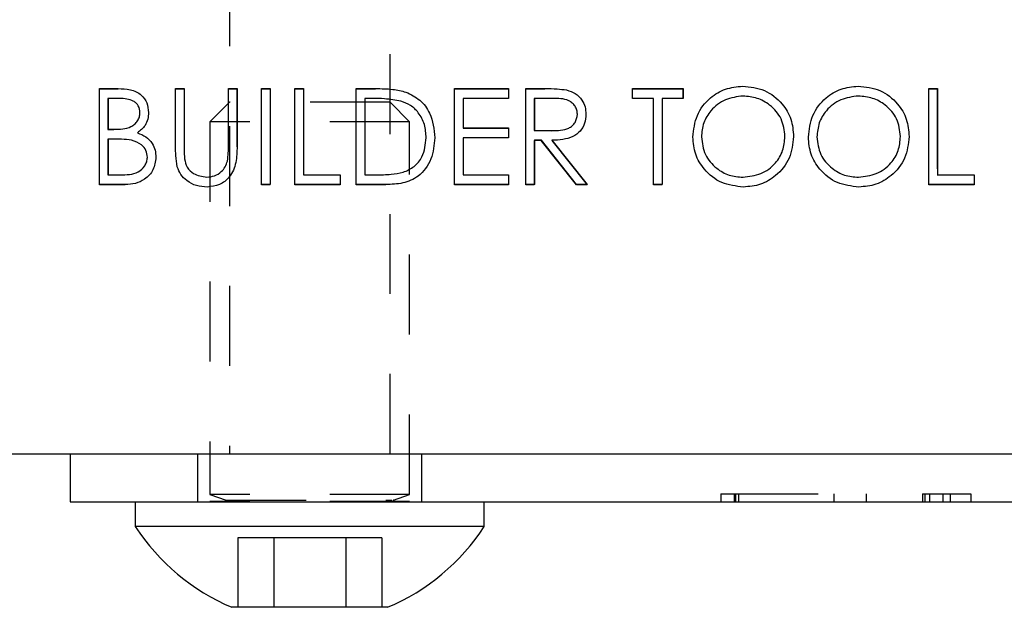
# Model space of a CAD drawing. Header units: inches. Extents: x 220 to 877, y 4 to 174.
# Tile 43 of 256: x 241.986 to 243.219, y 29.988 to 30.723. Entities that reach past the tile are written whole.
import ezdxf

# ---------------------------------------------------------------- set-up
doc = ezdxf.new("R2010")
doc.units = ezdxf.units.IN
doc.header["$LTSCALE"] = 0.5
doc.header["$MEASUREMENT"] = 0
doc.linetypes.add('HIDDEN', pattern=[0.225, 0.15, -0.075])
doc.layers.add('SID-M-H', color=4, linetype='HIDDEN')
doc.layers.add('SID-M-S', color=105, linetype='Continuous')

msp = doc.modelspace()

# ---------------------------------------------------------------- linework, layer by layer
at = {"layer": 'SID-M-H'}
for p, q in [((242.24907, 30.98957), (242.24907, 30.17957)), ((242.45007, 30.17957), (242.45007, 30.98957)), ((242.08611, 30.63633), (242.10952, 30.63633)), ((242.08611, 30.51633), (242.08611, 30.63633)), ((242.18149, 30.63633), (242.19226, 30.63633)), ((242.18149, 30.56386), (242.18149, 30.63633)), ((242.19226, 30.63633), (242.19226, 30.56443)), ((242.24765, 30.63633), (242.25842, 30.63633)), ((242.24765, 30.56443), (242.24765, 30.63633)), ((242.25842, 30.63633), (242.25842, 30.56386)), ((242.28919, 30.63633), (242.29996, 30.63633)), ((242.28919, 30.51633), (242.28919, 30.63633)), ((242.29996, 30.63633), (242.29996, 30.51633)), ((242.33072, 30.63633), (242.34149, 30.63633)), ((242.33072, 30.51633), (242.33072, 30.63633)), ((242.34149, 30.63633), (242.34149, 30.52864)), ((242.40765, 30.63633), (242.43188, 30.63633)), ((242.40765, 30.51633), (242.40765, 30.63633)), ((242.53072, 30.63633), (242.59842, 30.63633)), ((242.53072, 30.51633), (242.53072, 30.63633)), ((242.59842, 30.63633), (242.59842, 30.62403)), ((242.61996, 30.63633), (242.64397, 30.63633)), ((242.61996, 30.51633), (242.61996, 30.63633)), ((242.7538, 30.63633), (242.81688, 30.63633)), ((242.7538, 30.62403), (242.7538, 30.63633)), ((242.81688, 30.63633), (242.81688, 30.62403)), ((243.12457, 30.63633), (243.13534, 30.63633)), ((243.12457, 30.51633), (243.12457, 30.63633)), ((243.13534, 30.63633), (243.13534, 30.52864)), ((242.11149, 30.62403), (242.09688, 30.62403)), ((242.09688, 30.62403), (242.09688, 30.58556)), ((242.24907, 30.61957), (242.22457, 30.59507)), ((242.45007, 30.61957), (242.24907, 30.61957)), ((242.41842, 30.62403), (242.41842, 30.52864)), ((242.42685, 30.62403), (242.41842, 30.62403)), ((242.47457, 30.59507), (242.45007, 30.61957)), ((242.54149, 30.62403), (242.54149, 30.5871)), ((242.59842, 30.62403), (242.54149, 30.62403)), ((242.63072, 30.62403), (242.63072, 30.58403)), ((242.65322, 30.62403), (242.63072, 30.62403)), ((242.77996, 30.62403), (242.7538, 30.62403)), ((242.77996, 30.51633), (242.77996, 30.62403)), ((242.79072, 30.62403), (242.79072, 30.51633)), ((242.81688, 30.62403), (242.79072, 30.62403)), ((242.47457, 30.59507), (242.22457, 30.59507)), ((242.22457, 30.59507), (242.22457, 30.12888)), ((242.47457, 30.12888), (242.47457, 30.59507)), ((242.09688, 30.58556), (242.10411, 30.58556)), ((242.54149, 30.5871), (242.59842, 30.5871)), ((242.59842, 30.5871), (242.59842, 30.57479)), ((242.63072, 30.58403), (242.6527, 30.58386)), ((242.09688, 30.57326), (242.09688, 30.52864)), ((242.10402, 30.57326), (242.09688, 30.57326)), ((242.54149, 30.57479), (242.54149, 30.52864)), ((242.59842, 30.57479), (242.54149, 30.57479)), ((242.63072, 30.57172), (242.63072, 30.51633)), ((242.63947, 30.57172), (242.63072, 30.57172)), ((242.68356, 30.51633), (242.63947, 30.57172)), ((242.65279, 30.57172), (242.69688, 30.51633)), ((242.09688, 30.52864), (242.11222, 30.52864)), ((242.34149, 30.52864), (242.38765, 30.52864)), ((242.38765, 30.52864), (242.38765, 30.51633)), ((242.41842, 30.52864), (242.43219, 30.52864)), ((242.54149, 30.52864), (242.59842, 30.52864)), ((242.59842, 30.52864), (242.59842, 30.51633)), ((243.13534, 30.52864), (243.18149, 30.52864)), ((243.18149, 30.52864), (243.18149, 30.51633)), ((242.11856, 30.51633), (242.08611, 30.51633)), ((242.29996, 30.51633), (242.28919, 30.51633)), ((242.38765, 30.51633), (242.33072, 30.51633)), ((242.44484, 30.51633), (242.40765, 30.51633)), ((242.59842, 30.51633), (242.53072, 30.51633)), ((242.63072, 30.51633), (242.61996, 30.51633)), ((242.69688, 30.51633), (242.68356, 30.51633)), ((242.79072, 30.51633), (242.77996, 30.51633)), ((243.18149, 30.51633), (243.12457, 30.51633)), ((242.20907, 30.17957), (242.20907, 30.11957)), ((242.49007, 30.11957), (242.49007, 30.17957)), ((242.47457, 30.12888), (242.22457, 30.12888)), ((242.22457, 30.12888), (242.24487, 30.12149)), ((242.24487, 30.12149), (242.45248, 30.12149)), ((242.45426, 30.12149), (242.47457, 30.12888)), ((242.86407, 30.12957), (242.88265, 30.12957)), ((242.86407, 30.12957), (242.86407, 30.11957)), ((242.88105, 30.12957), (242.88105, 30.11957)), ((242.88265, 30.12957), (242.88636, 30.12957)), ((242.88265, 30.12957), (242.88265, 30.11957)), ((242.88636, 30.12957), (242.88636, 30.11957)), ((242.88636, 30.12957), (243.04612, 30.12957)), ((243.00565, 30.12957), (243.00565, 30.11957)), ((243.04612, 30.12957), (243.04612, 30.11957)), ((243.11663, 30.12957), (243.12559, 30.12957)), ((243.11663, 30.12957), (243.11663, 30.11957)), ((243.11983, 30.12957), (243.11983, 30.11957)), ((243.12559, 30.12957), (243.17723, 30.12957)), ((243.12559, 30.12957), (243.12559, 30.11957)), ((243.14242, 30.12957), (243.14242, 30.11957)), ((243.15148, 30.12957), (243.15148, 30.11957)), ((243.17723, 30.12957), (243.17723, 30.11957)), ((242.47457, 30.11996), (242.22457, 30.11996)), ((242.22457, 30.11996), (242.22457, 30.11957)), ((242.47457, 30.11957), (242.47457, 30.11996)), ((242.30453, 30.07457), (242.2595, 30.07457)), ((242.2595, 30.07457), (242.2595, 29.98757)), ((242.3946, 30.07457), (242.30453, 30.07457)), ((242.30453, 30.07457), (242.30453, 29.98757)), ((242.43963, 30.07457), (242.3946, 30.07457)), ((242.3946, 30.07457), (242.3946, 29.98757)), ((242.43963, 30.07457), (242.43963, 29.98757))]:
    msp.add_line(p, q, dxfattribs=at)
for centre, start, end in [((242.2446, 30.12075), 270, 70), ((242.45453, 30.12075), 110, 270)]:
    msp.add_arc(centre, 0.000787, start, end, dxfattribs=at)
at = {"layer": 'SID-M-S'}
for p, q in [((242.08616, 30.63648), (242.10958, 30.63648)), ((242.08616, 30.51648), (242.08616, 30.63648)), ((242.18155, 30.63648), (242.19232, 30.63648)), ((242.18155, 30.564), (242.18155, 30.63648)), ((242.19232, 30.63648), (242.19232, 30.56458)), ((242.2477, 30.63648), (242.25847, 30.63648)), ((242.2477, 30.56458), (242.2477, 30.63648)), ((242.25847, 30.63648), (242.25847, 30.564)), ((242.28924, 30.63648), (242.30001, 30.63648)), ((242.28924, 30.51648), (242.28924, 30.63648)), ((242.30001, 30.63648), (242.30001, 30.51648)), ((242.33078, 30.63648), (242.34155, 30.63648)), ((242.33078, 30.51648), (242.33078, 30.63648)), ((242.34155, 30.63648), (242.34155, 30.52879)), ((242.4077, 30.63648), (242.43193, 30.63648)), ((242.4077, 30.51648), (242.4077, 30.63648)), ((242.53078, 30.63648), (242.59847, 30.63648)), ((242.53078, 30.51648), (242.53078, 30.63648)), ((242.59847, 30.63648), (242.59847, 30.62417)), ((242.62001, 30.63648), (242.64402, 30.63648)), ((242.62001, 30.51648), (242.62001, 30.63648)), ((242.75385, 30.63648), (242.81693, 30.63648)), ((242.75385, 30.62417), (242.75385, 30.63648)), ((242.81693, 30.63648), (242.81693, 30.62417)), ((243.12462, 30.63648), (243.13539, 30.63648)), ((243.12462, 30.51648), (243.12462, 30.63648)), ((243.13539, 30.63648), (243.13539, 30.52879)), ((242.09693, 30.62417), (242.09693, 30.58571)), ((242.11155, 30.62417), (242.09693, 30.62417)), ((242.41847, 30.62417), (242.41847, 30.52879)), ((242.42691, 30.62417), (242.41847, 30.62417)), ((242.54155, 30.62417), (242.54155, 30.58725)), ((242.59847, 30.62417), (242.54155, 30.62417)), ((242.63078, 30.62417), (242.63078, 30.58417)), ((242.65328, 30.62417), (242.63078, 30.62417)), ((242.78001, 30.62417), (242.75385, 30.62417)), ((242.78001, 30.51648), (242.78001, 30.62417)), ((242.79078, 30.62417), (242.79078, 30.51648)), ((242.81693, 30.62417), (242.79078, 30.62417)), ((242.09693, 30.58571), (242.10417, 30.58571)), ((242.54155, 30.58725), (242.59847, 30.58725)), ((242.59847, 30.58725), (242.59847, 30.57494)), ((242.63078, 30.58417), (242.65275, 30.584)), ((242.09693, 30.5734), (242.09693, 30.52879)), ((242.10407, 30.5734), (242.09693, 30.5734)), ((242.54155, 30.57494), (242.54155, 30.52879)), ((242.59847, 30.57494), (242.54155, 30.57494)), ((242.63078, 30.57186), (242.63078, 30.51648)), ((242.63953, 30.57186), (242.63078, 30.57186)), ((242.68361, 30.51648), (242.63953, 30.57186)), ((242.65284, 30.57186), (242.69693, 30.51648)), ((242.09693, 30.52879), (242.11227, 30.52879)), ((242.34155, 30.52879), (242.3877, 30.52879)), ((242.3877, 30.52879), (242.3877, 30.51648)), ((242.41847, 30.52879), (242.43224, 30.52879)), ((242.54155, 30.52879), (242.59847, 30.52879)), ((242.59847, 30.52879), (242.59847, 30.51648)), ((243.13539, 30.52879), (243.18155, 30.52879)), ((243.18155, 30.52879), (243.18155, 30.51648)), ((242.11861, 30.51648), (242.08616, 30.51648)), ((242.30001, 30.51648), (242.28924, 30.51648)), ((242.3877, 30.51648), (242.33078, 30.51648)), ((242.44489, 30.51648), (242.4077, 30.51648)), ((242.59847, 30.51648), (242.53078, 30.51648)), ((242.63078, 30.51648), (242.62001, 30.51648)), ((242.69693, 30.51648), (242.68361, 30.51648)), ((242.79078, 30.51648), (242.78001, 30.51648)), ((243.18155, 30.51648), (243.12462, 30.51648)), ((224.04957, 30.17957), (257.54957, 30.17957)), ((242.04957, 30.17957), (242.04957, 30.11957)), ((242.04957, 30.11957), (245.04957, 30.11957)), ((242.13107, 30.11957), (242.13107, 30.08857)), ((242.56807, 30.08857), (242.56807, 30.11957)), ((242.56807, 30.08857), (242.13107, 30.08857)), ((242.44707, 29.98757), (242.25207, 29.98757))]:
    msp.add_line(p, q, dxfattribs=at)
for centre, start, end in [((242.35705, 30.23632), 213.17754, 247.11823), ((242.34208, 30.23632), 292.88177, 326.82246)]:
    msp.add_arc(centre, 0.27, start, end, dxfattribs=at)
for points, knots in [([(242.82924, 30.57595), (242.83035, 30.58521), (242.83256, 30.60372), (242.84899, 30.62481), (242.86972, 30.63738), (242.88427, 30.63883), (242.89155, 30.63956)], [0, 0, 0, 0, 0.279731, 0.5593268, 0.7796805, 1, 1, 1, 1]), ([(242.89155, 30.63956), (242.90095, 30.63857), (242.91975, 30.6366), (242.94078, 30.61957), (242.95354, 30.59866), (242.95478, 30.58391), (242.95539, 30.57653)], [0, 0, 0, 0, 0.2797673, 0.5593585, 0.7795711, 1, 1, 1, 1]), ([(242.97385, 30.57595), (242.97496, 30.58521), (242.97718, 30.60372), (242.9936, 30.62481), (243.01433, 30.63738), (243.02889, 30.63883), (243.03616, 30.63956)], [0, 0, 0, 0, 0.279731, 0.5593268, 0.7796805, 1, 1, 1, 1]), ([(243.03616, 30.63956), (243.04557, 30.63857), (243.06437, 30.6366), (243.08539, 30.61957), (243.09816, 30.59866), (243.09939, 30.58391), (243.10001, 30.57653)], [0, 0, 0, 0, 0.2797673, 0.5593585, 0.7795711, 1, 1, 1, 1]), ([(242.10958, 30.63648), (242.11472, 30.63637), (242.12495, 30.63615), (242.13847, 30.63004), (242.14635, 30.61882), (242.14725, 30.61077), (242.1477, 30.60674)], [0, 0, 0, 0, 0.2813174, 0.559922, 0.7799345, 1, 1, 1, 1]), ([(242.43193, 30.63648), (242.43914, 30.63647), (242.45201, 30.63646), (242.46451, 30.63347), (242.47001, 30.63215)], [0, 0, 0, 0, 0.5604447, 1, 1, 1, 1]), ([(242.47001, 30.63215), (242.47612, 30.62919), (242.48833, 30.62327), (242.50318, 30.60304), (242.50503, 30.58561), (242.50616, 30.57497)], [0, 0, 0, 0, 0.2802641, 0.5607148, 1, 1, 1, 1]), ([(242.64402, 30.63648), (242.64912, 30.6365), (242.65822, 30.63653), (242.66724, 30.63536), (242.67121, 30.63485)], [0, 0, 0, 0, 0.5602397, 1, 1, 1, 1]), ([(242.67121, 30.63485), (242.67497, 30.6336), (242.6825, 30.6311), (242.69043, 30.62301), (242.6948, 30.6137), (242.69519, 30.60749), (242.69539, 30.60439)], [0, 0, 0, 0, 0.2797971, 0.5594998, 0.7796265, 1, 1, 1, 1]), ([(242.89208, 30.62725), (242.8845, 30.62627), (242.86935, 30.6243), (242.85201, 30.61093), (242.84164, 30.59393), (242.84055, 30.58198), (242.84001, 30.576)], [0, 0, 0, 0, 0.2796271, 0.5593495, 0.7796302, 1, 1, 1, 1]), ([(242.94462, 30.57655), (242.9437, 30.58417), (242.94186, 30.59941), (242.92726, 30.61593), (242.90996, 30.62549), (242.89804, 30.62666), (242.89208, 30.62725)], [0, 0, 0, 0, 0.279468, 0.5588703, 0.7795158, 1, 1, 1, 1]), ([(243.03669, 30.62725), (243.02912, 30.62627), (243.01396, 30.6243), (242.99663, 30.61093), (242.98626, 30.59393), (242.98517, 30.58198), (242.98462, 30.576)], [0, 0, 0, 0, 0.2796271, 0.5593495, 0.7796302, 1, 1, 1, 1]), ([(243.08924, 30.57655), (243.08832, 30.58417), (243.08647, 30.59941), (243.07187, 30.61593), (243.05458, 30.62549), (243.04265, 30.62666), (243.03669, 30.62725)], [0, 0, 0, 0, 0.279468, 0.5588703, 0.7795158, 1, 1, 1, 1]), ([(242.13693, 30.60653), (242.13658, 30.60948), (242.13606, 30.61392), (242.13226, 30.6185), (242.12509, 30.62363), (242.11756, 30.62393), (242.11155, 30.62417)], [0, 0, 0, 0, 0.2492836, 0.3749253, 0.5006447, 1, 1, 1, 1]), ([(242.46378, 30.62081), (242.45695, 30.62201), (242.44475, 30.62416), (242.43236, 30.62417), (242.42691, 30.62417)], [0, 0, 0, 0, 0.55954211, 1, 1, 1, 1]), ([(242.49539, 30.57499), (242.49501, 30.58061), (242.49423, 30.59183), (242.48678, 30.60596), (242.47618, 30.61607), (242.46792, 30.61923), (242.46378, 30.62081)], [0, 0, 0, 0, 0.2801784, 0.5597646, 0.7797967, 1, 1, 1, 1]), ([(242.68462, 30.60441), (242.68449, 30.60617), (242.68423, 30.60969), (242.68185, 30.61448), (242.67847, 30.61854), (242.66957, 30.62441), (242.66052, 30.62428), (242.65328, 30.62417)], [0, 0, 0, 0, 0.1253074, 0.250617, 0.3759543, 0.5012806, 1, 1, 1, 1]), ([(242.10417, 30.58571), (242.1117, 30.58573), (242.12113, 30.58575), (242.13042, 30.59183), (242.13403, 30.59601), (242.13649, 30.60103), (242.13678, 30.6047), (242.13693, 30.60653)], [0, 0, 0, 0, 0.4986071, 0.6240085, 0.7494012, 0.8747358, 1, 1, 1, 1]), ([(242.1477, 30.60674), (242.1475, 30.60391), (242.14709, 30.59825), (242.14313, 30.58863), (242.13735, 30.58402), (242.13383, 30.58122)], [0, 0, 0, 0, 0.2808667, 0.5615271, 1, 1, 1, 1]), ([(242.65275, 30.584), (242.66012, 30.58403), (242.66934, 30.58406), (242.67844, 30.58991), (242.68321, 30.59543), (242.68406, 30.60083), (242.68462, 30.60441)], [0, 0, 0, 0, 0.4998271, 0.6254978, 0.7512079, 1, 1, 1, 1]), ([(242.69539, 30.60439), (242.69508, 30.60059), (242.69445, 30.59301), (242.68852, 30.58293), (242.67499, 30.57284), (242.66197, 30.57227), (242.65284, 30.57186)], [0, 0, 0, 0, 0.1871202, 0.3739789, 0.5609112, 1, 1, 1, 1]), ([(242.13383, 30.58122), (242.13743, 30.57976), (242.1446, 30.57685), (242.15217, 30.56881), (242.15627, 30.55964), (242.15671, 30.55357), (242.15693, 30.55054)], [0, 0, 0, 0, 0.2803823, 0.5596055, 0.7797648, 1, 1, 1, 1]), ([(242.89208, 30.52571), (242.8997, 30.52658), (242.91493, 30.52832), (242.93259, 30.54146), (242.94297, 30.55856), (242.94407, 30.57056), (242.94462, 30.57655)], [0, 0, 0, 0, 0.2798297, 0.559389, 0.7796538, 1, 1, 1, 1]), ([(242.95539, 30.57653), (242.95434, 30.56722), (242.95223, 30.54859), (242.93514, 30.52795), (242.91445, 30.51527), (242.89982, 30.51403), (242.89251, 30.5134)], [0, 0, 0, 0, 0.2796304, 0.5593429, 0.7795972, 1, 1, 1, 1]), ([(243.03669, 30.52571), (243.04431, 30.52658), (243.05955, 30.52832), (243.0772, 30.54146), (243.08758, 30.55856), (243.08869, 30.57056), (243.08924, 30.57655)], [0, 0, 0, 0, 0.2798297, 0.559389, 0.7796538, 1, 1, 1, 1]), ([(243.10001, 30.57653), (243.09895, 30.56722), (243.09684, 30.54859), (243.07975, 30.52795), (243.05906, 30.51527), (243.04444, 30.51403), (243.03712, 30.5134)], [0, 0, 0, 0, 0.2796304, 0.5593429, 0.7795972, 1, 1, 1, 1]), ([(242.12652, 30.57198), (242.12235, 30.5725), (242.11489, 30.57342), (242.10738, 30.57341), (242.10407, 30.5734)], [0, 0, 0, 0, 0.559734, 1, 1, 1, 1]), ([(242.14616, 30.55054), (242.1458, 30.55348), (242.14508, 30.55937), (242.13814, 30.56794), (242.13093, 30.57045), (242.12652, 30.57198)], [0, 0, 0, 0, 0.27994372, 0.56042863, 1, 1, 1, 1]), ([(242.19232, 30.56458), (242.19231, 30.5616), (242.19229, 30.55627), (242.19264, 30.55096), (242.1928, 30.54862)], [0, 0, 0, 0, 0.5601244, 1, 1, 1, 1]), ([(242.24647, 30.54595), (242.24693, 30.54941), (242.24774, 30.5556), (242.24771, 30.56183), (242.2477, 30.56458)], [0, 0, 0, 0, 0.5596244, 1, 1, 1, 1]), ([(242.50616, 30.57497), (242.50528, 30.56596), (242.50353, 30.54797), (242.48799, 30.5265), (242.46614, 30.51712), (242.45199, 30.51669), (242.44489, 30.51648)], [0, 0, 0, 0, 0.280124, 0.5592478, 0.7788365, 1, 1, 1, 1]), ([(242.46655, 30.53184), (242.47134, 30.53394), (242.48092, 30.53814), (242.493, 30.5533), (242.49449, 30.56677), (242.49539, 30.57499)], [0, 0, 0, 0, 0.28053638, 0.56101509, 1, 1, 1, 1]), ([(242.89251, 30.5134), (242.88321, 30.51443), (242.86461, 30.51649), (242.84393, 30.53345), (242.83118, 30.55405), (242.82988, 30.56865), (242.82924, 30.57595)], [0, 0, 0, 0, 0.2796633, 0.5593539, 0.7796364, 1, 1, 1, 1]), ([(242.84001, 30.576), (242.84093, 30.56844), (242.84276, 30.55331), (242.85727, 30.537), (242.87427, 30.52717), (242.88614, 30.5262), (242.89208, 30.52571)], [0, 0, 0, 0, 0.279416, 0.5590765, 0.779478, 1, 1, 1, 1]), ([(243.03712, 30.5134), (243.02783, 30.51443), (243.00923, 30.51649), (242.98854, 30.53345), (242.97579, 30.55405), (242.9745, 30.56865), (242.97385, 30.57595)], [0, 0, 0, 0, 0.2796633, 0.5593539, 0.7796364, 1, 1, 1, 1]), ([(242.98462, 30.576), (242.98554, 30.56844), (242.98738, 30.55331), (243.00188, 30.537), (243.01888, 30.52717), (243.03075, 30.5262), (243.03669, 30.52571)], [0, 0, 0, 0, 0.279416, 0.5590765, 0.779478, 1, 1, 1, 1]), ([(242.18369, 30.53872), (242.18292, 30.5434), (242.18155, 30.55178), (242.18155, 30.56027), (242.18155, 30.564)], [0, 0, 0, 0, 0.55949858, 1, 1, 1, 1]), ([(242.25847, 30.564), (242.25837, 30.55732), (242.25817, 30.54402), (242.25092, 30.5263), (242.23696, 30.5151), (242.22644, 30.51397), (242.22119, 30.5134)], [0, 0, 0, 0, 0.2816547, 0.5601107, 0.7800798, 1, 1, 1, 1]), ([(242.11227, 30.52879), (242.12011, 30.5288), (242.13187, 30.52881), (242.14221, 30.53802), (242.14567, 30.54485), (242.146, 30.54865), (242.14616, 30.55054)], [0, 0, 0, 0, 0.4993602, 0.748736, 0.8743989, 1, 1, 1, 1]), ([(242.15693, 30.55054), (242.15622, 30.54516), (242.1548, 30.5344), (242.144, 30.52299), (242.13129, 30.5172), (242.12284, 30.51672), (242.11861, 30.51648)], [0, 0, 0, 0, 0.27914114, 0.55865369, 0.77905895, 1, 1, 1, 1]), ([(242.1928, 30.54862), (242.19356, 30.54495), (242.19508, 30.53763), (242.20536, 30.52819), (242.21481, 30.52665), (242.22059, 30.52571)], [0, 0, 0, 0, 0.2810568, 0.5608207, 1, 1, 1, 1]), ([(242.22059, 30.52571), (242.22389, 30.52607), (242.23051, 30.52678), (242.23851, 30.53185), (242.24397, 30.53853), (242.24564, 30.54348), (242.24647, 30.54595)], [0, 0, 0, 0, 0.2797867, 0.5593768, 0.7795688, 1, 1, 1, 1]), ([(242.22119, 30.5134), (242.21663, 30.51371), (242.20752, 30.51433), (242.19604, 30.5203), (242.18763, 30.52869), (242.185, 30.53537), (242.18369, 30.53872)], [0, 0, 0, 0, 0.28022079, 0.5599142, 0.77995189, 1, 1, 1, 1]), ([(242.43224, 30.52879), (242.43871, 30.52877), (242.45024, 30.52874), (242.46157, 30.53089), (242.46655, 30.53184)], [0, 0, 0, 0, 0.5604262, 1, 1, 1, 1])]:
    msp.add_open_spline(points, degree=3, knots=knots, dxfattribs=at)

doc.saveas('drawing.dxf')
